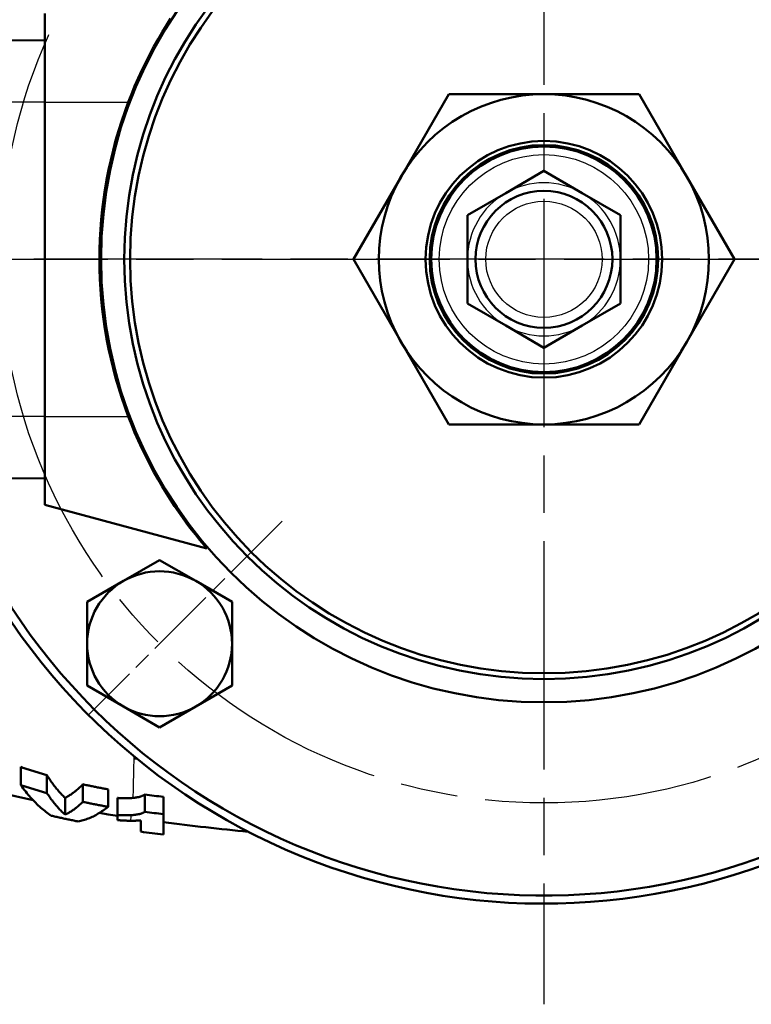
# Model space of a CAD drawing. Header units: millimetres. Extents: x 185 to 1856, y 145 to 1263.
# Tile 5 of 69: x 725 to 816, y 154 to 276. Entities that reach past the tile are written whole.
import ezdxf

# ---------------------------------------------------------------- set-up
doc = ezdxf.new("R2010")
doc.units = ezdxf.units.MM
doc.header["$LTSCALE"] = 5
doc.linetypes.add('CHAIN', pattern=[0.3543, 0.2362, -0.0295, 0.0591, -0.0295])
for name, color, linetype, lineweight in [('Mittellinie(DIN)', 4, 'CHAIN', 25), ('Mittelpunktmarkierung(DIN)', 4, 'CHAIN', 25), ('Sichtbare Kanten(DIN)', 7, 'Continuous', 50), ('Sichtbare tangentiale Kanten(DIN)', 3, 'Continuous', 25)]:
    doc.layers.add(name, color=color, linetype=linetype, lineweight=lineweight)

msp = doc.modelspace()

# ---------------------------------------------------------------- linework, layer by layer
at = {"layer": 'Mittellinie(DIN)', "linetype": 'CHAIN', "ltscale": 23.990969}
msp.add_line((622.78, 246.55), (957.78, 246.55), dxfattribs=at)
msp.add_circle((790.28, 246.55), 67.5, dxfattribs=at)
at = {"layer": 'Mittelpunktmarkierung(DIN)', "linetype": 'CHAIN', "ltscale": 23.990969}
for p, q in [((790.28, 339.05), (790.28, 154.05)), ((882.78, 246.55), (697.78, 246.55))]:
    msp.add_line(p, q, dxfattribs=at)
at = {"layer": 'Mittelpunktmarkierung(DIN)', "linetype": 'CHAIN', "ltscale": 7.55611}
msp.add_line((757.75, 214.02), (733.71, 189.98), dxfattribs=at)
at = {"layer": 'Sichtbare Kanten(DIN)'}
for p, q in [((728.28, 277.05), (728.28, 266.05)), ((728.28, 273.72), (694.37, 274.02)), ((772.53, 256.8), (778.45, 267.05)), ((778.45, 267.05), (790.28, 267.05)), ((790.28, 267.05), (802.12, 267.05)), ((802.12, 267.05), (808.03, 256.8)), ((728.28, 227.05), (728.28, 266.05)), ((766.61, 246.55), (772.53, 256.8)), ((790.28, 257.52), (785.53, 254.78)), ((795.03, 254.78), (790.28, 257.52)), ((808.03, 256.8), (813.95, 246.55)), ((785.53, 254.78), (780.78, 252.04)), ((799.78, 252.04), (795.03, 254.78)), ((735.41, 252.55), (735.61, 252.55)), ((780.78, 252.04), (780.78, 246.55)), ((799.78, 246.55), (799.78, 252.04)), ((735.28, 241.87), (735.28, 251.24)), ((735.28, 249.05), (735.34, 249.05)), ((772.53, 236.3), (766.61, 246.55)), ((780.78, 246.55), (780.78, 241.07)), ((799.78, 241.07), (799.78, 246.55)), ((813.95, 246.55), (808.03, 236.3)), ((735.28, 244.05), (735.34, 244.05)), ((780.78, 241.07), (785.53, 238.32)), ((795.03, 238.32), (799.78, 241.07)), ((735.41, 240.55), (735.61, 240.55)), ((785.53, 238.32), (790.28, 235.58)), ((790.28, 235.58), (795.03, 238.32)), ((778.45, 226.05), (772.53, 236.3)), ((808.03, 236.3), (802.12, 226.05)), ((728.28, 227.05), (728.28, 216.05)), ((790.28, 226.05), (778.45, 226.05)), ((802.12, 226.05), (790.28, 226.05)), ((728.28, 219.38), (694.37, 219.09)), ((728.28, 216.05), (748.41, 210.66)), ((738.05, 206.62), (742.55, 209.21)), ((742.55, 209.21), (747.05, 206.62)), ((733.55, 204.02), (738.05, 206.62)), ((747.05, 206.62), (751.55, 204.02)), ((733.55, 198.82), (733.55, 204.02)), ((751.55, 204.02), (751.55, 198.82)), ((733.55, 193.63), (733.55, 198.82)), ((751.55, 198.82), (751.55, 193.63)), ((738.05, 191.03), (733.55, 193.63)), ((751.55, 193.63), (747.05, 191.03)), ((742.55, 188.43), (738.05, 191.03)), ((747.05, 191.03), (742.55, 188.43)), ((725.31, 181.26), (725.31, 183.52)), ((728.54, 180.28), (728.54, 182.51)), ((733.02, 179.19), (733.02, 181.37)), ((736.16, 178.58), (736.16, 180.74)), ((740.73, 177.96), (740.73, 180.11)), ((743.03, 177.66), (743.03, 179.81)), ((730.81, 177.6), (730.81, 179.69)), ((737.3, 177.55), (737.3, 179.67)), ((737.3, 177.55), (737.3, 176.92)), ((743.03, 175.12), (743.03, 177.66)), ((740.22, 176.89), (740.22, 175.49))]:
    msp.add_line(p, q, dxfattribs=at)
at = {"layer": 'Sichtbare Kanten(DIN)', "flags": 128}
for points in [[(738.65, 266.05), (739.04, 267.04), (739.45, 268.04), (739.89, 269.04), (740.35, 270.05), (740.83, 271.04), (741.33, 272.01), (741.84, 272.96), (742.35, 273.88), (742.87, 274.77), (743.39, 275.62), (743.9, 276.43)], [(748.41, 210.66), (748.37, 210.7), (748.26, 210.83), (748.07, 211.05), (747.83, 211.34), (747.52, 211.72), (747.16, 212.16), (746.76, 212.67), (746.32, 213.23), (745.86, 213.85), (745.38, 214.51), (744.89, 215.2), (744.4, 215.92), (743.9, 216.68), (743.39, 217.48), (742.87, 218.33), (742.35, 219.22), (741.84, 220.14), (741.33, 221.09), (740.83, 222.07), (740.35, 223.06), (739.89, 224.06), (739.45, 225.06), (739.04, 226.06), (738.65, 227.05)], [(726.83, 179.4), (725.72, 179.65), (724.62, 179.9), (723.52, 180.16), (722.44, 180.43), (721.37, 180.7), (720.3, 180.98), (719.24, 181.27), (718.2, 181.56), (717.16, 181.85), (716.13, 182.15), (715.11, 182.45), (714.1, 182.75), (712.11, 183.37), (710.15, 184)], [(725.31, 183.52), (725.44, 183.48), (725.58, 183.43), (725.71, 183.39), (725.85, 183.34), (725.98, 183.3), (726.11, 183.25), (726.25, 183.21), (726.38, 183.17), (726.52, 183.12), (726.65, 183.08), (726.79, 183.04), (726.92, 183), (727.06, 182.95), (727.19, 182.91), (727.33, 182.87), (727.46, 182.83), (727.6, 182.79), (727.73, 182.75), (727.87, 182.71), (728, 182.67), (728.14, 182.63), (728.27, 182.59), (728.41, 182.55), (728.54, 182.51)], [(728.54, 182.51), (728.63, 182.36), (728.73, 182.22), (728.82, 182.09), (728.91, 181.95), (729, 181.82), (729.1, 181.68), (729.19, 181.55), (729.28, 181.43), (729.37, 181.3), (729.47, 181.18), (729.56, 181.06), (729.66, 180.94), (729.75, 180.82), (729.85, 180.71), (729.94, 180.6), (730.04, 180.49), (730.13, 180.38), (730.23, 180.28), (730.32, 180.17), (730.42, 180.07), (730.52, 179.97), (730.61, 179.88), (730.71, 179.78), (730.81, 179.69)], [(725.31, 181.26), (725.46, 181.05), (725.61, 180.85), (725.76, 180.65), (725.92, 180.46), (726.07, 180.27), (726.22, 180.08), (726.38, 179.9), (726.53, 179.72), (726.69, 179.55), (726.85, 179.38), (727, 179.22), (727.16, 179.06), (727.32, 178.9), (727.48, 178.75), (727.64, 178.6), (727.8, 178.46), (727.96, 178.32), (728.12, 178.18), (728.28, 178.06), (728.44, 177.93), (728.6, 177.81), (728.77, 177.69), (728.93, 177.58), (729.09, 177.47)], [(728.54, 180.28), (728.41, 180.32), (728.27, 180.36), (728.14, 180.4), (728, 180.44), (727.87, 180.48), (727.73, 180.51), (727.6, 180.55), (727.46, 180.59), (727.33, 180.63), (727.19, 180.67), (727.06, 180.71), (726.92, 180.75), (726.79, 180.79), (726.65, 180.83), (726.52, 180.88), (726.38, 180.92), (726.25, 180.96), (726.11, 181), (725.98, 181.04), (725.85, 181.09), (725.71, 181.13), (725.58, 181.17), (725.44, 181.21), (725.31, 181.26)], [(730.81, 179.69), (730.9, 179.74), (730.99, 179.79), (731.09, 179.84), (731.18, 179.89), (731.27, 179.95), (731.37, 180), (731.46, 180.06), (731.55, 180.12), (731.64, 180.19), (731.74, 180.25), (731.83, 180.32), (731.92, 180.39), (732.01, 180.46), (732.11, 180.53), (732.2, 180.6), (732.29, 180.68), (732.38, 180.76), (732.47, 180.84), (732.56, 180.92), (732.66, 181.01), (732.75, 181.1), (732.84, 181.18), (732.93, 181.27), (733.02, 181.37)], [(733.02, 181.37), (733.15, 181.34), (733.28, 181.31), (733.41, 181.28), (733.54, 181.25), (733.67, 181.23), (733.8, 181.2), (733.93, 181.17), (734.06, 181.14), (734.19, 181.12), (734.32, 181.09), (734.45, 181.06), (734.58, 181.04), (734.72, 181.01), (734.85, 180.98), (734.98, 180.96), (735.11, 180.93), (735.24, 180.91), (735.37, 180.88), (735.5, 180.86), (735.63, 180.83), (735.76, 180.81), (735.89, 180.79), (736.03, 180.76), (736.16, 180.74)], [(730.81, 177.6), (730.71, 177.69), (730.61, 177.77), (730.52, 177.87), (730.42, 177.96), (730.32, 178.06), (730.23, 178.15), (730.13, 178.25), (730.04, 178.36), (729.94, 178.46), (729.85, 178.57), (729.75, 178.68), (729.66, 178.79), (729.56, 178.9), (729.47, 179.02), (729.38, 179.13), (729.28, 179.25), (729.19, 179.38), (729.1, 179.5), (729, 179.62), (728.91, 179.75), (728.82, 179.88), (728.73, 180.01), (728.64, 180.15), (728.54, 180.28)], [(739.24, 179.67), (739.29, 179.68), (739.36, 179.68), (739.42, 179.69), (739.48, 179.7), (739.55, 179.71), (739.62, 179.72), (739.69, 179.73), (739.76, 179.75), (739.83, 179.76), (739.9, 179.78), (739.97, 179.79), (740.04, 179.81), (740.11, 179.83), (740.18, 179.85), (740.24, 179.87), (740.3, 179.9), (740.36, 179.92), (740.42, 179.94), (740.48, 179.97), (740.53, 179.99), (740.59, 180.02), (740.63, 180.05), (740.68, 180.08), (740.73, 180.11)], [(733.02, 179.19), (732.93, 179.1), (732.84, 179.01), (732.75, 178.93), (732.66, 178.84), (732.56, 178.76), (732.47, 178.68), (732.38, 178.61), (732.29, 178.53), (732.2, 178.46), (732.11, 178.39), (732.01, 178.32), (731.92, 178.25), (731.83, 178.19), (731.74, 178.13), (731.64, 178.06), (731.55, 178), (731.46, 177.95), (731.37, 177.89), (731.27, 177.84), (731.18, 177.79), (731.09, 177.74), (730.99, 177.69), (730.9, 177.64), (730.81, 177.6)], [(732.44, 176.76), (732.6, 176.79), (732.76, 176.82), (732.91, 176.86), (733.07, 176.91), (733.23, 176.96), (733.38, 177.01), (733.54, 177.06), (733.69, 177.12), (733.85, 177.18), (734.01, 177.25), (734.16, 177.32), (734.32, 177.39), (734.47, 177.47), (734.63, 177.55), (734.78, 177.64), (734.93, 177.73), (735.09, 177.82), (735.24, 177.92), (735.39, 178.02), (735.55, 178.12), (735.7, 178.23), (735.85, 178.34), (736, 178.46), (736.16, 178.58)], [(736.16, 178.58), (736.03, 178.6), (735.89, 178.62), (735.76, 178.65), (735.63, 178.67), (735.5, 178.69), (735.37, 178.72), (735.24, 178.74), (735.11, 178.77), (734.98, 178.79), (734.85, 178.81), (734.72, 178.84), (734.58, 178.87), (734.45, 178.89), (734.32, 178.92), (734.19, 178.94), (734.06, 178.97), (733.93, 178.99), (733.8, 179.02), (733.67, 179.05), (733.54, 179.08), (733.41, 179.1), (733.28, 179.13), (733.15, 179.16), (733.02, 179.19)], [(737.3, 179.67), (737.38, 179.67), (737.47, 179.66), (737.55, 179.66), (737.64, 179.65), (737.72, 179.65), (737.8, 179.65), (737.89, 179.64), (737.97, 179.64), (738.05, 179.64), (738.14, 179.64), (738.22, 179.64), (738.3, 179.64), (738.38, 179.64), (738.47, 179.64), (738.55, 179.64), (738.63, 179.64), (738.71, 179.64), (738.78, 179.64), (738.86, 179.65), (738.94, 179.65), (739.02, 179.66), (739.09, 179.66), (739.16, 179.67), (739.24, 179.67)], [(729.09, 177.47), (729.23, 177.44), (729.37, 177.41), (729.51, 177.38), (729.65, 177.34), (729.79, 177.31), (729.93, 177.28), (730.07, 177.25), (730.21, 177.22), (730.35, 177.19), (730.48, 177.16), (730.62, 177.13), (730.76, 177.1), (730.9, 177.07), (731.04, 177.04), (731.18, 177.01), (731.32, 176.98), (731.46, 176.95), (731.6, 176.92), (731.74, 176.9), (731.88, 176.87), (732.02, 176.84), (732.16, 176.81), (732.3, 176.78), (732.44, 176.76)], [(737.3, 177.45), (736.18, 177.63), (735.07, 177.81)], [(738.97, 177.53), (738.9, 177.53), (738.84, 177.52), (738.77, 177.52), (738.71, 177.52), (738.64, 177.52), (738.57, 177.52), (738.5, 177.52), (738.43, 177.52), (738.37, 177.52), (738.3, 177.52), (738.23, 177.52), (738.16, 177.52), (738.08, 177.52), (738.01, 177.52), (737.94, 177.52), (737.87, 177.53), (737.8, 177.53), (737.73, 177.53), (737.66, 177.53), (737.59, 177.54), (737.52, 177.54), (737.44, 177.55), (737.37, 177.55), (737.3, 177.55)], [(740.73, 177.96), (740.68, 177.93), (740.64, 177.9), (740.59, 177.88), (740.54, 177.85), (740.49, 177.83), (740.44, 177.81), (740.38, 177.78), (740.32, 177.76), (740.26, 177.74), (740.2, 177.72), (740.14, 177.7), (740.07, 177.68), (740, 177.67), (739.93, 177.65), (739.86, 177.64), (739.79, 177.62), (739.71, 177.61), (739.64, 177.6), (739.55, 177.58), (739.46, 177.57), (739.35, 177.56), (739.23, 177.55), (739.11, 177.54), (738.97, 177.53)], [(737.3, 176.92), (737.4, 176.91), (737.5, 176.91), (737.59, 176.9), (737.68, 176.89), (737.76, 176.89), (737.85, 176.88), (737.93, 176.88), (738.01, 176.87), (738.08, 176.87), (738.15, 176.87), (738.23, 176.86), (738.29, 176.86), (738.36, 176.86), (738.42, 176.86), (738.49, 176.85), (738.55, 176.85), (738.6, 176.85), (738.66, 176.85), (738.71, 176.85), (738.76, 176.85), (738.81, 176.85), (738.86, 176.85), (738.91, 176.84), (738.95, 176.84)], [(738.95, 176.84), (739, 176.84), (739.05, 176.84), (739.1, 176.84), (739.15, 176.85), (739.21, 176.85), (739.26, 176.85), (739.31, 176.85), (739.36, 176.85), (739.41, 176.85), (739.46, 176.85), (739.52, 176.85), (739.57, 176.85), (739.62, 176.86), (739.67, 176.86), (739.73, 176.86), (739.78, 176.86), (739.83, 176.87), (739.89, 176.87), (739.94, 176.87), (740, 176.88), (740.05, 176.88), (740.11, 176.88), (740.16, 176.89), (740.22, 176.89)]]:
    msp.add_lwpolyline(points, dxfattribs=at)
at = {"layer": 'Sichtbare Kanten(DIN)'}
for radius in [55, 52.12, 51.4, 14.69, 14.19, 14, 8.5]:
    msp.add_circle((790.28, 246.55), radius, dxfattribs=at)
for centre, radius, start, end in [((790.28, 246.55), 80, 327.6692, 123.9652), ((790.28, 246.55), 79, 327.5349, 124.0124), ((790.28, 246.55), 79, 145.1464, 159.6288), ((790.28, 246.55), 20.5, 90, 150), ((790.28, 246.55), 20.5, 30, 90), ((790.08, 246.55), 55, 159.2344, 200.7656), ((790.28, 246.55), 20.5, 150, 210), ((790.28, 246.55), 20.5, 330, 30), ((790.28, 246.55), 20.5, 210, 270), ((790.28, 246.55), 20.5, 270, 330), ((742.55, 198.82), 9, 120, 180), ((742.55, 198.82), 9, 60, 120), ((742.55, 198.82), 9, 0, 60), ((790.28, 246.55), 79, 211.6843, 306.0834), ((790.28, 246.55), 80, 212.8262, 306.179), ((742.55, 198.82), 9, 180, 240), ((742.55, 198.82), 9, 300, 0), ((742.55, 198.82), 9, 240, 300), ((790.28, 546.55), 369.78, 262.2989, 262.6584), ((790.28, 546.55), 371.91, 262.3433, 262.7007), ((790.28, 546.55), 372.89, 262.72, 264.3494), ((790.28, 546.55), 374.42, 262.3162, 262.7499)]:
    msp.add_arc(centre, radius, start, end, dxfattribs=at)
at = {"layer": 'Sichtbare tangentiale Kanten(DIN)'}
for p, q in [((728.28, 266.05), (694.37, 266.05)), ((728.28, 266.05), (738.65, 266.05)), ((728.28, 227.05), (694.37, 227.05)), ((728.28, 227.05), (738.65, 227.05)), ((739.36, 184.85), (739.34, 184.56)), ((738.97, 177.47), (738.95, 176.81))]:
    msp.add_line(p, q, dxfattribs=at)
at = {"layer": 'Sichtbare tangentiale Kanten(DIN)', "flags": 128}
msp.add_lwpolyline([(739.34, 184.56), (739.33, 184.3), (739.33, 184.05), (739.32, 183.8), (739.32, 183.55), (739.31, 183.31), (739.31, 183.08), (739.3, 182.85), (739.3, 182.63), (739.29, 182.41), (739.29, 182.2), (739.28, 181.99), (739.28, 181.78), (739.27, 181.59), (739.27, 181.39), (739.27, 181.2), (739.26, 181.01), (739.26, 180.83), (739.26, 180.66), (739.25, 180.48), (739.25, 180.31), (739.24, 180.15), (739.24, 179.98), (739.24, 179.83), (739.24, 179.67)], dxfattribs=at)
at = {"layer": 'Sichtbare tangentiale Kanten(DIN)'}
for radius in [13, 7.22]:
    msp.add_circle((790.28, 246.55), radius, dxfattribs=at)
for centre, radius, start, end in [((790.28, 246.55), 9.5, 60, 120), ((790.28, 246.55), 9.5, 120, 180), ((790.28, 246.55), 9.5, 0, 60), ((790.28, 246.55), 9.5, 180, 240), ((790.28, 246.55), 9.5, 300, 0), ((790.28, 246.55), 9.5, 240, 300), ((790.28, 546.55), 365.56, 261.9891, 262.0604)]:
    msp.add_arc(centre, radius, start, end, dxfattribs=at)

doc.saveas('drawing.dxf')
